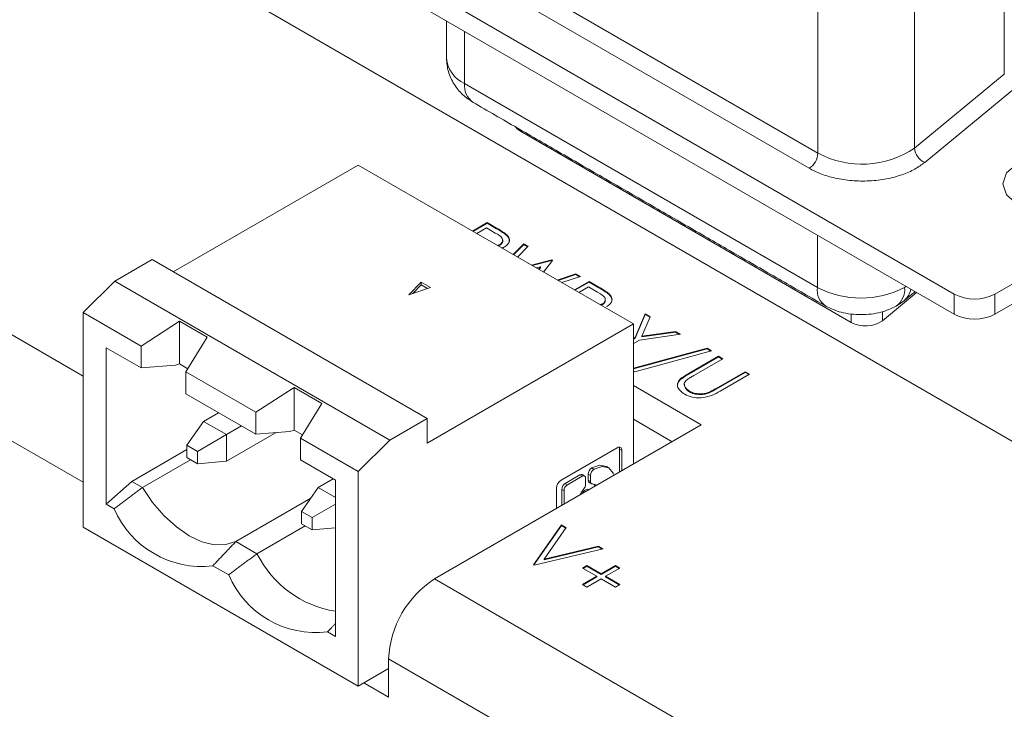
# Model space of a CAD drawing. Header units: inches. Extents: x 0.2 to 16.3, y 0.2 to 11.5.
# Tile 13 of 65: x 2.078 to 2.876, y 1.86 to 2.418. Entities that reach past the tile are written whole.
import ezdxf

# ---------------------------------------------------------------- set-up
doc = ezdxf.new("R2010")
doc.units = ezdxf.units.IN
doc.header["$MEASUREMENT"] = 0

msp = doc.modelspace()

# ---------------------------------------------------------------- linework, layer by layer
at = {"color": 7, "linetype": 'Continuous', "lineweight": 15}
for p, q in [((1.55386, 2.84379), (2.90679, 2.06276)), ((2.83492, 2.19609), (2.2961, 2.50714)), ((2.2961, 2.49081), (2.83492, 2.17976)), ((2.87553, 2.491), (2.87553, 2.37396)), ((2.72458, 2.31013), (2.47951, 2.45161)), ((2.71751, 2.29788), (2.47243, 2.43936)), ((2.72458, 2.42717), (2.72458, 2.31013)), ((2.80293, 2.31409), (2.80293, 2.43113)), ((1.63166, 2.41734), (2.12975, 2.1298)), ((2.43847, 2.36643), (2.43847, 2.40863)), ((2.87553, 2.37396), (2.80293, 2.31409)), ((2.43847, 2.36643), (2.72414, 2.20152)), ((2.88372, 2.36249), (2.81113, 2.30262)), ((1.59442, 2.35284), (2.12975, 2.0438)), ((2.48372, 2.32903), (2.48372, 2.32778)), ((2.75148, 2.17321), (2.48372, 2.32778)), ((3.06873, 2.31202), (2.86792, 2.19609)), ((2.20269, 2.21398), (2.35246, 2.30044)), ((2.35246, 2.30044), (2.57517, 2.17188)), ((2.86792, 2.17976), (3.06873, 2.29569)), ((2.44485, 2.24711), (2.45672, 2.25396)), ((2.44532, 2.24684), (2.45672, 2.25342)), ((2.45622, 2.2496), (2.44837, 2.24507)), ((2.4634, 2.24545), (2.45622, 2.2496)), ((2.45672, 2.25396), (2.46442, 2.24952)), ((2.45672, 2.25342), (2.45672, 2.25396)), ((2.45672, 2.25342), (2.46442, 2.24897)), ((2.46442, 2.24897), (2.46442, 2.24952)), ((2.47278, 2.24347), (2.47278, 2.24401)), ((2.72414, 2.24371), (2.72414, 2.20152)), ((2.46682, 2.23541), (2.46682, 2.23595)), ((2.47772, 2.22813), (2.48644, 2.23681)), ((2.47807, 2.22793), (2.48644, 2.23627)), ((2.49008, 2.23471), (2.48137, 2.22602)), ((2.48644, 2.23681), (2.49008, 2.23471)), ((2.48644, 2.23627), (2.48644, 2.23681)), ((2.48644, 2.23627), (2.48973, 2.23436)), ((2.15524, 2.20652), (2.18542, 2.22395)), ((2.18542, 2.22395), (2.40813, 2.09538)), ((2.49261, 2.21953), (2.5092, 2.22367)), ((2.49327, 2.21915), (2.5092, 2.22312)), ((2.50011, 2.21825), (2.49643, 2.21733)), ((2.49851, 2.21613), (2.50011, 2.21825)), ((2.4988, 2.21596), (2.50011, 2.2177)), ((2.50011, 2.2177), (2.50011, 2.21825)), ((2.50971, 2.22337), (2.50249, 2.21383)), ((2.5092, 2.22367), (2.50971, 2.22337)), ((2.5092, 2.22312), (2.5092, 2.22367)), ((2.5092, 2.22312), (2.50943, 2.22299)), ((2.51358, 2.20743), (2.52866, 2.21243)), ((2.51418, 2.20708), (2.52866, 2.21189)), ((2.53227, 2.21035), (2.51719, 2.20534)), ((2.52866, 2.21243), (2.53227, 2.21035)), ((2.52866, 2.21189), (2.52866, 2.21243)), ((2.52866, 2.21189), (2.53167, 2.21015)), ((2.15524, 2.20652), (2.12975, 2.18109)), ((2.37795, 2.07796), (2.15524, 2.20652)), ((2.40348, 2.20563), (2.39329, 2.19545)), ((2.39329, 2.19545), (2.41094, 2.20133)), ((2.40348, 2.20349), (2.3965, 2.19652)), ((2.41094, 2.20133), (2.40348, 2.20563)), ((2.40348, 2.20563), (2.40348, 2.20349)), ((2.40858, 2.20054), (2.40348, 2.20349)), ((2.52744, 2.19943), (2.53932, 2.20628)), ((2.52791, 2.19915), (2.53932, 2.20574)), ((2.53881, 2.20192), (2.53097, 2.19739)), ((2.54618, 2.19767), (2.53881, 2.20192)), ((2.53932, 2.20628), (2.54718, 2.20174)), ((2.53932, 2.20574), (2.53932, 2.20628)), ((2.53932, 2.20574), (2.54718, 2.2012)), ((2.54718, 2.2012), (2.54718, 2.20174)), ((2.55554, 2.19575), (2.55554, 2.1963)), ((2.80456, 2.19729), (2.77692, 2.17449)), ((2.83492, 2.17976), (2.83492, 2.19609)), ((2.86792, 2.19609), (2.86792, 2.17976)), ((2.54997, 2.18747), (2.54997, 2.18801)), ((2.79266, 2.18949), (2.79436, 2.1907)), ((2.17661, 2.15404), (2.12975, 2.18109)), ((2.12975, 2.18109), (2.12975, 2.0075)), ((2.57663, 2.16095), (2.58464, 2.18011)), ((2.57663, 2.1604), (2.58464, 2.17957)), ((2.58868, 2.17778), (2.58213, 2.16208)), ((2.58464, 2.18011), (2.58868, 2.17778)), ((2.58464, 2.17957), (2.58464, 2.18011)), ((2.58464, 2.17957), (2.5885, 2.17735)), ((2.75148, 2.17993), (2.75148, 2.17321)), ((2.77692, 2.18193), (2.77692, 2.17449)), ((2.17661, 2.15404), (2.2076, 2.17414)), ((2.2076, 2.17414), (2.23006, 2.16118)), ((2.2076, 2.17414), (2.2076, 2.13964)), ((2.40813, 2.07545), (2.57517, 2.17188)), ((2.57517, 2.17188), (2.57517, 2.05853)), ((2.23006, 2.16118), (2.2128, 2.13315)), ((2.57517, 2.16011), (2.57663, 2.16095)), ((2.57663, 2.1604), (2.57663, 2.16095)), ((2.61335, 2.16354), (2.58015, 2.15891)), ((2.58213, 2.16208), (2.60931, 2.16587)), ((2.58213, 2.16153), (2.60931, 2.16533)), ((2.58213, 2.16153), (2.58213, 2.16208)), ((2.60931, 2.16587), (2.61335, 2.16354)), ((2.60931, 2.16533), (2.60931, 2.16587)), ((2.60931, 2.16533), (2.61259, 2.16344)), ((2.1483, 2.02614), (2.1483, 2.1527)), ((2.17661, 2.13636), (2.1483, 2.1527)), ((2.17661, 2.13636), (2.17661, 2.15404)), ((2.57517, 2.15956), (2.57663, 2.1604)), ((2.58015, 2.15891), (2.57517, 2.15604)), ((2.57517, 2.13605), (2.63482, 2.15231)), ((2.57517, 2.13551), (2.63482, 2.15177)), ((2.63853, 2.15017), (2.57627, 2.1332)), ((2.62035, 2.13211), (2.64407, 2.14581)), ((2.62035, 2.13157), (2.64407, 2.14526)), ((2.63482, 2.15231), (2.63853, 2.15017)), ((2.63482, 2.15177), (2.63482, 2.15231)), ((2.63482, 2.15177), (2.63789, 2.14999)), ((2.64407, 2.14581), (2.6476, 2.14377)), ((2.64407, 2.14526), (2.64407, 2.14581)), ((2.64407, 2.14526), (2.64713, 2.1435)), ((2.20433, 2.13859), (2.17661, 2.13636)), ((2.2076, 2.13964), (2.20433, 2.13859)), ((2.21439, 2.13573), (2.2076, 2.13964)), ((2.6476, 2.14377), (2.62406, 2.13018)), ((2.2128, 2.13315), (2.2694, 2.10047)), ((2.2128, 2.13315), (2.2128, 2.11546)), ((2.57627, 2.1332), (2.57517, 2.13383)), ((2.62035, 2.13157), (2.62035, 2.13211)), ((2.64219, 2.11972), (2.66573, 2.1333)), ((2.64219, 2.11917), (2.66573, 2.13276)), ((2.66926, 2.13127), (2.64553, 2.11757)), ((2.66573, 2.1333), (2.66926, 2.13127)), ((2.66573, 2.13276), (2.66573, 2.1333)), ((2.66573, 2.13276), (2.66878, 2.131)), ((2.63018, 2.09028), (2.57517, 2.12204)), ((2.61277, 2.12638), (2.61277, 2.12693)), ((2.2128, 2.11546), (2.2694, 2.08279)), ((2.2694, 2.10047), (2.3004, 2.12057)), ((2.3004, 2.12057), (2.32285, 2.10761)), ((2.3004, 2.08607), (2.3004, 2.12057)), ((2.62059, 2.11695), (2.62059, 2.1175)), ((2.63569, 2.11588), (2.63569, 2.11643)), ((2.64219, 2.11917), (2.64219, 2.11972)), ((2.32285, 2.10761), (2.30559, 2.07958)), ((2.22718, 2.09312), (2.23935, 2.10014)), ((2.2694, 2.08279), (2.2694, 2.10047)), ((2.22718, 2.09312), (2.21359, 2.07379)), ((2.22718, 2.09312), (2.24574, 2.0824)), ((2.25791, 2.08942), (2.24574, 2.0824)), ((2.37795, 2.07796), (2.40813, 2.09538)), ((2.40813, 2.09538), (2.40813, 2.07545)), ((2.41419, 1.9656), (2.63018, 2.09028)), ((2.6066, 2.07667), (2.57517, 2.09482)), ((2.24574, 2.0824), (2.22221, 2.06882)), ((2.28583, 2.08411), (2.24574, 2.06097)), ((2.24574, 2.06097), (2.24574, 2.0824)), ((2.29713, 2.08502), (2.2694, 2.08279)), ((2.3004, 2.08607), (2.29713, 2.08502)), ((2.30718, 2.08216), (2.3004, 2.08607)), ((2.22221, 2.06882), (2.21359, 2.07379)), ((2.21359, 2.07379), (2.21359, 2.06384)), ((2.35246, 2.05252), (2.30559, 2.07958)), ((2.30559, 2.07958), (2.30559, 2.06189)), ((2.35246, 2.05252), (2.37795, 2.07796)), ((2.16908, 2.04457), (2.21359, 2.07026)), ((2.22221, 2.05887), (2.22221, 2.06882)), ((2.51671, 2.04554), (2.56217, 2.07179)), ((2.56403, 2.0521), (2.56403, 2.07071)), ((2.56403, 2.07071), (2.56589, 2.06964)), ((2.56589, 2.06964), (2.56589, 2.05317)), ((2.17763, 2.03963), (2.21658, 2.06212)), ((2.22221, 2.05887), (2.21359, 2.06384)), ((2.24574, 2.06097), (2.22221, 2.05887)), ((2.3339, 2.04556), (2.30559, 2.06189)), ((2.35246, 1.87893), (2.35246, 2.05252)), ((2.51995, 2.04294), (2.53188, 2.04983)), ((2.53374, 2.04876), (2.53188, 2.04983)), ((2.53856, 2.04558), (2.53856, 2.05046)), ((2.54041, 2.04939), (2.53856, 2.05046)), ((2.54041, 2.04939), (2.54041, 2.04451)), ((2.54134, 2.05529), (2.54157, 2.05542)), ((2.5432, 2.05422), (2.54134, 2.05529)), ((2.54342, 2.05435), (2.54157, 2.05542)), ((2.54342, 2.05435), (2.5432, 2.05422)), ((2.1483, 2.02614), (2.16908, 2.04457)), ((2.16908, 2.04457), (2.17763, 2.03963)), ((2.31998, 2.03955), (2.33214, 2.04657)), ((2.3339, 2.04556), (2.3339, 1.919)), ((2.52181, 2.04187), (2.51995, 2.04294)), ((2.52181, 2.04187), (2.53374, 2.04876)), ((2.53652, 2.04715), (2.53652, 2.04226)), ((2.54041, 2.04451), (2.53856, 2.04558)), ((2.30639, 2.02022), (2.31998, 2.03955)), ((2.3339, 2.03151), (2.31998, 2.03955)), ((2.51299, 2.02263), (2.51299, 2.03911)), ((2.51716, 2.02504), (2.51716, 2.03811)), ((2.51902, 2.03704), (2.51716, 2.03811)), ((2.51902, 2.03704), (2.51902, 2.02611)), ((2.15472, 2.02244), (2.1483, 2.02614)), ((2.25334, 1.99593), (2.31389, 2.03089)), ((2.3339, 2.02615), (2.315, 2.01525)), ((2.315, 2.01525), (2.30639, 2.02022)), ((2.30639, 2.02022), (2.30639, 2.01027)), ((2.30639, 2.01027), (2.315, 2.0053)), ((2.315, 2.0053), (2.315, 2.01525)), ((2.49426, 1.97708), (2.51692, 2.00936)), ((2.51692, 2.00936), (2.5207, 2.00718)), ((2.51692, 2.00881), (2.51692, 2.00936)), ((2.12975, 2.0075), (2.35246, 1.87893)), ((2.30937, 2.00855), (2.27042, 1.98606)), ((2.3339, 2.00699), (2.315, 2.0053)), ((2.49453, 1.97693), (2.51692, 2.00881)), ((2.5207, 2.00718), (2.50283, 1.98174)), ((2.51692, 2.00881), (2.52043, 2.00679)), ((2.25334, 1.99593), (2.27042, 1.98606)), ((2.55066, 1.98988), (2.49476, 1.97679)), ((2.50283, 1.98174), (2.54689, 1.99206)), ((2.50283, 1.9812), (2.54689, 1.99151)), ((2.54689, 1.99206), (2.55066, 1.98988)), ((2.54689, 1.99151), (2.54689, 1.99206)), ((2.54689, 1.99151), (2.54999, 1.98972)), ((2.50283, 1.9812), (2.50283, 1.98174)), ((2.24752, 1.96887), (2.23468, 1.97628)), ((2.49476, 1.97679), (2.49426, 1.97708)), ((2.53404, 1.97447), (2.53757, 1.9765)), ((2.54563, 1.96778), (2.53404, 1.97447)), ((2.53452, 1.97419), (2.53757, 1.97596)), ((2.53757, 1.9765), (2.54915, 1.96981)), ((2.53757, 1.97596), (2.53757, 1.9765)), ((2.53757, 1.97596), (2.54915, 1.96927)), ((2.54915, 1.96981), (2.56074, 1.9765)), ((2.54915, 1.96927), (2.56074, 1.97596)), ((2.54915, 1.96927), (2.54915, 1.96981)), ((2.56426, 1.97447), (2.55268, 1.96778)), ((2.56074, 1.9765), (2.56426, 1.97447)), ((2.56074, 1.97596), (2.56074, 1.9765)), ((2.56074, 1.97596), (2.56379, 1.97419)), ((2.41419, 1.9656), (2.79719, 1.7445)), ((2.53404, 1.96109), (2.54563, 1.96778)), ((2.53452, 1.96082), (2.54563, 1.96724)), ((2.54915, 1.96574), (2.53757, 1.95906)), ((2.54563, 1.96724), (2.54563, 1.96778)), ((2.56074, 1.95906), (2.54915, 1.96574)), ((2.55268, 1.96778), (2.56426, 1.96109)), ((2.55268, 1.96724), (2.55268, 1.96778)), ((2.55268, 1.96724), (2.56379, 1.96082)), ((2.53757, 1.95906), (2.53404, 1.96109)), ((2.56426, 1.96109), (2.56074, 1.95906)), ((2.3339, 1.919), (2.32748, 1.92271)), ((2.37695, 1.87007), (2.37695, 1.90109)), ((2.37695, 1.90109), (2.75995, 1.67999)), ((2.37695, 1.89307), (2.35246, 1.87893)), ((2.35703, 1.88157), (2.37695, 1.87007))]:
    msp.add_line(p, q, dxfattribs=at)
at = {"color": 7, "linetype": 'Continuous', "lineweight": 15, "flags": 128}
for points in [[(2.48372, 2.32778), (2.48145, 2.32942), (2.47987, 2.33126)], [(2.94263, 2.30154), (2.92966, 2.30655), (2.91435, 2.30831), (2.89904, 2.30655), (2.88607, 2.30154), (2.87739, 2.29405), (2.87435, 2.28521), (2.87739, 2.27638), (2.88607, 2.26889), (2.89904, 2.26388), (2.91435, 2.26212), (2.92966, 2.26388), (2.94263, 2.26889), (2.9513, 2.27638), (2.95435, 2.28521), (2.9513, 2.29405), (2.94263, 2.30154)], [(2.79602, 2.20222), (2.79561, 2.20197), (2.79485, 2.20152)], [(2.54157, 2.05542), (2.548, 2.05765), (2.55343, 2.05659)], [(2.55957, 2.04952), (2.55894, 2.05129), (2.55531, 2.05551), (2.54986, 2.05658), (2.54342, 2.05435)], [(2.54513, 2.04119), (2.54385, 2.04215), (2.54198, 2.04252)], [(2.54421, 2.04066), (2.54344, 2.04207), (2.54316, 2.04239)], [(2.25334, 1.99593), (2.24509, 1.99339), (2.23581, 1.99334), (2.22583, 1.99578), (2.21548, 2.00064), (2.20514, 2.00773), (2.19515, 2.01681), (2.18587, 2.02757), (2.17763, 2.03963)], [(2.53495, 2.03846), (2.53309, 2.03594), (2.5318, 2.03349)], [(2.53661, 2.03784), (2.53815, 2.03838), (2.53946, 2.03812), (2.53946, 2.03812)]]:
    msp.add_lwpolyline(points, dxfattribs=at)
at = {"color": 7, "linetype": 'Continuous', "lineweight": 15}
for centre, radius, start, end in [((2.44885, 2.38934), 0.02515, 185.69476, 245.62528), ((2.45515, 2.36479), 0.01677, 174.37907, 234.30891), ((2.76046, 2.37733), 0.07618, 241.90122, 303.8861), ((2.81635, 2.31501), 0.01345, 183.90536, 247.13867), ((2.70923, 2.31083), 0.01537, 302.6051, 357.39474), ((2.73999, 2.1995), 0.01598, 172.74647, 235.96002), ((2.75949, 2.26976), 0.07685, 242.60964, 297.39041), ((2.77816, 2.19988), 0.01677, 305.70291, 5.62015), ((2.78368, 2.20331), 0.01653, 310.27505, 348.43155), ((2.85142, 2.22793), 0.03586, 242.60968, 297.39032), ((2.85142, 2.2116), 0.03586, 242.60968, 297.39032), ((2.76313, 2.19503), 0.02473, 241.90127, 303.88596), ((2.56362, 2.07001), 0.0023, 350.7866, 129.20311), ((2.56068, 2.07084), 0.00335, 357.89204, 25.74229), ((2.53303, 2.04822), 0.00198, 65.68535, 125.61841), ((2.53482, 2.04742), 0.00172, 350.78654, 129.20271), ((2.54461, 2.05019), 0.00606, 122.60552, 177.39448), ((2.54646, 2.04912), 0.00606, 122.60552, 177.39448), ((2.52106, 2.03874), 0.00808, 122.60562, 177.39422), ((2.52321, 2.03784), 0.00606, 122.60533, 177.39467), ((2.52507, 2.03677), 0.00606, 122.60533, 177.39467), ((2.53042, 2.04256), 0.00611, 317.88545, 357.23096), ((2.54052, 2.04538), 0.00197, 174.1844, 234.50437), ((2.54208, 2.04421), 0.0017, 169.98319, 266.60043), ((2.54128, 2.03056), 0.00865, 122.66497, 152.71175), ((2.22563, 2.05293), 0.07718, 203.26917, 276.73621), ((2.34745, 2.02449), 0.08607, 206.51355, 260.94339), ((2.31842, 1.99936), 0.07718, 203.26922, 276.73615), ((2.45781, 1.89741), 0.08094, 122.60548, 177.39449)]:
    msp.add_arc(centre, radius, start, end, dxfattribs=at)
for points in [[(2.42382, 2.41708), (2.42382, 2.38684)], [(2.44537, 2.35117), (2.73104, 2.18626)], [(2.46513, 2.2354), (2.46682, 2.23595)], [(2.47036, 2.23392), (2.46881, 2.23327)], [(2.79436, 2.1907), (2.80326, 2.19804)], [(2.5482, 2.18744), (2.54997, 2.18801)], [(2.78794, 2.18626), (2.79439, 2.19072)], [(2.53571, 2.04895), (2.53385, 2.05002)], [(2.55528, 2.05552), (2.55343, 2.05659)], [(2.53937, 2.04377), (2.54123, 2.0427)], [(2.17763, 2.03963), (2.15472, 2.02244)], [(2.53964, 2.03802), (2.53946, 2.03812)], [(2.23468, 1.97628), (2.25334, 1.99593)], [(2.27042, 1.98606), (2.24752, 1.96887)], [(2.32748, 1.92271), (2.3339, 1.92947)]]:
    msp.add_open_spline(points, degree=1, dxfattribs=at)
for points, knots in [([(2.42382, 2.38684), (2.42413, 2.38321), (2.42474, 2.37601), (2.42959, 2.36588), (2.43653, 2.35715), (2.4425, 2.35311), (2.44537, 2.35117)], [0, 0, 0, 0, 0.263974, 0.523684, 0.771052, 1, 1, 1, 1]), ([(2.81113, 2.30262), (2.80859, 2.30076), (2.80333, 2.29692), (2.79274, 2.29235), (2.7802, 2.28898), (2.76628, 2.28733), (2.75207, 2.28756), (2.73871, 2.28962), (2.72691, 2.29306), (2.72057, 2.29631), (2.71751, 2.29788)], [0, 0, 0, 0, 0.114511, 0.237561, 0.367044, 0.5, 0.632956, 0.762439, 0.885489, 1, 1, 1, 1]), ([(2.46442, 2.24952), (2.46611, 2.24855), (2.46912, 2.24682), (2.47166, 2.24487), (2.47278, 2.24401)], [0, 0, 0, 0, 0.560315, 1, 1, 1, 1]), ([(2.46442, 2.24897), (2.46611, 2.24801), (2.46912, 2.24628), (2.47166, 2.24433), (2.47278, 2.24347)], [0, 0, 0, 0, 0.560315, 1, 1, 1, 1]), ([(2.46682, 2.23595), (2.46777, 2.2367), (2.46919, 2.23784), (2.46952, 2.2397), (2.46873, 2.24245), (2.46577, 2.24412), (2.4634, 2.24545)], [0, 0, 0, 0, 0.248969, 0.374732, 0.500385, 1, 1, 1, 1]), ([(2.47278, 2.24401), (2.47354, 2.24307), (2.47507, 2.2412), (2.47488, 2.23824), (2.47316, 2.23574), (2.47129, 2.23453), (2.47036, 2.23392)], [0, 0, 0, 0, 0.279706, 0.559381, 0.779507, 1, 1, 1, 1]), ([(2.47278, 2.24347), (2.4736, 2.24253), (2.47499, 2.24094), (2.47469, 2.23918), (2.47457, 2.23846)], [0, 0, 0, 0, 0.5905328, 1, 1, 1, 1]), ([(2.46682, 2.23541), (2.46775, 2.23616), (2.46915, 2.23729), (2.46953, 2.23891), (2.46931, 2.23958), (2.46923, 2.23979)], [0, 0, 0, 0, 0.574051, 0.864023, 1, 1, 1, 1]), ([(2.54718, 2.20174), (2.54885, 2.20078), (2.55184, 2.19907), (2.55441, 2.19714), (2.55554, 2.1963)], [0, 0, 0, 0, 0.560245, 1, 1, 1, 1]), ([(2.54718, 2.2012), (2.54885, 2.20024), (2.55184, 2.19852), (2.55441, 2.1966), (2.55554, 2.19575)], [0, 0, 0, 0, 0.560245, 1, 1, 1, 1]), ([(2.54997, 2.18801), (2.5505, 2.18837), (2.55157, 2.18908), (2.55236, 2.19044), (2.55258, 2.19184), (2.55159, 2.19463), (2.54858, 2.19632), (2.54618, 2.19767)], [0, 0, 0, 0, 0.125308, 0.250617, 0.375956, 0.501279, 1, 1, 1, 1]), ([(2.55554, 2.1963), (2.55637, 2.19535), (2.55801, 2.19345), (2.55796, 2.19043), (2.55634, 2.18784), (2.55444, 2.18659), (2.55349, 2.18597)], [0, 0, 0, 0, 0.279797, 0.5595, 0.779626, 1, 1, 1, 1]), ([(2.55554, 2.19575), (2.55642, 2.1948), (2.55796, 2.19313), (2.55772, 2.19125), (2.55761, 2.19043)], [0, 0, 0, 0, 0.565828, 1, 1, 1, 1]), ([(2.54997, 2.18747), (2.55051, 2.18782), (2.55158, 2.18854), (2.55233, 2.18989), (2.55261, 2.19099), (2.55237, 2.1916), (2.55231, 2.19175)], [0, 0, 0, 0, 0.30061, 0.601225, 0.90191, 1, 1, 1, 1]), ([(2.73104, 2.18626), (2.735, 2.18441), (2.74109, 2.18157), (2.75126, 2.1798), (2.75949, 2.17928), (2.76772, 2.1798), (2.77789, 2.18157), (2.78398, 2.18441), (2.78794, 2.18626)], [0, 0, 0, 0, 0.239456, 0.368361, 0.5, 0.631639, 0.760543, 1, 1, 1, 1]), ([(2.61277, 2.12693), (2.61405, 2.12796), (2.61635, 2.1298), (2.61912, 2.1314), (2.62035, 2.13211)], [0, 0, 0, 0, 0.559498, 1, 1, 1, 1]), ([(2.61277, 2.12638), (2.61405, 2.12741), (2.61635, 2.12926), (2.61912, 2.13086), (2.62035, 2.13157)], [0, 0, 0, 0, 0.559498, 1, 1, 1, 1]), ([(2.62406, 2.13018), (2.62308, 2.12962), (2.62133, 2.12862), (2.61971, 2.12755), (2.61899, 2.12708)], [0, 0, 0, 0, 0.560126, 1, 1, 1, 1]), ([(2.61676, 2.11506), (2.61537, 2.11598), (2.61259, 2.11781), (2.61079, 2.12111), (2.61078, 2.12429), (2.61211, 2.12605), (2.61277, 2.12693)], [0, 0, 0, 0, 0.2802197, 0.5599129, 0.7799499, 1, 1, 1, 1]), ([(2.61102, 2.12118), (2.61094, 2.12203), (2.61078, 2.12384), (2.61208, 2.1255), (2.61277, 2.12638)], [0, 0, 0, 0, 0.469201, 1, 1, 1, 1]), ([(2.61899, 2.12708), (2.61804, 2.12624), (2.61614, 2.12457), (2.61642, 2.12084), (2.61901, 2.11876), (2.62059, 2.1175)], [0, 0, 0, 0, 0.2810544, 0.560822, 1, 1, 1, 1]), ([(2.61667, 2.12334), (2.61659, 2.12254), (2.61633, 2.12017), (2.6189, 2.11823), (2.62059, 2.11695)], [0, 0, 0, 0, 0.339266, 1, 1, 1, 1]), ([(2.64553, 2.11757), (2.64331, 2.11633), (2.63889, 2.11385), (2.63072, 2.11187), (2.62248, 2.1124), (2.61866, 2.11417), (2.61676, 2.11506)], [0, 0, 0, 0, 0.2816535, 0.5601095, 0.7800781, 1, 1, 1, 1]), ([(2.62059, 2.1175), (2.62179, 2.11694), (2.62419, 2.11582), (2.62847, 2.11527), (2.63244, 2.1155), (2.63461, 2.11612), (2.63569, 2.11643)], [0, 0, 0, 0, 0.2797827, 0.5593766, 0.7795681, 1, 1, 1, 1]), ([(2.62059, 2.11695), (2.62179, 2.11639), (2.62419, 2.11528), (2.62847, 2.11472), (2.63244, 2.11495), (2.63461, 2.11557), (2.63569, 2.11588)], [0, 0, 0, 0, 0.2797827, 0.5593766, 0.7795681, 1, 1, 1, 1]), ([(2.63569, 2.11643), (2.63697, 2.117), (2.63927, 2.11801), (2.6413, 2.1192), (2.64219, 2.11972)], [0, 0, 0, 0, 0.559627, 1, 1, 1, 1]), ([(2.63569, 2.11588), (2.63697, 2.11645), (2.63927, 2.11747), (2.6413, 2.11865), (2.64219, 2.11917)], [0, 0, 0, 0, 0.559627, 1, 1, 1, 1])]:
    msp.add_open_spline(points, degree=3, knots=knots, dxfattribs=at)

doc.saveas('drawing.dxf')
